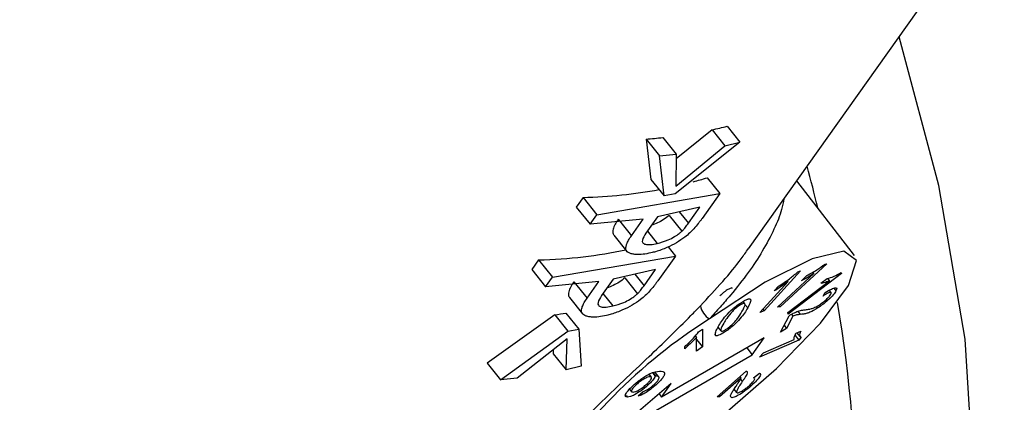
# Paper-space layout 'Sheet2' of a CAD drawing. Header units: millimetres. Extents: x 3 to 471, y 5 to 248.
# Tile 18 of 78: x 76.159 to 76.969, y 112.011 to 112.325. Entities that reach past the tile are written whole.
import ezdxf

# ---------------------------------------------------------------- set-up
doc = ezdxf.new("R2010")
doc.units = ezdxf.units.MM

psp = doc.layouts.new('Sheet2')

# ---------------------------------------------------------------- linework, layer by layer
at = {"color": 7, "linetype": 'Continuous', "lineweight": 25}
for p, q in [((76.75833, 112.13697), (77.58364, 113.3)), ((76.72844, 112.23488), (76.69883, 112.21087)), ((76.72844, 112.23488), (76.73902, 112.22167)), ((76.74085, 112.23778), (76.75134, 112.22468)), ((76.67416, 112.22724), (76.67816, 112.1941)), ((76.67416, 112.22724), (76.68527, 112.21338)), ((76.68792, 112.22846), (76.69887, 112.21479)), ((76.75134, 112.22468), (76.69802, 112.18218)), ((76.69857, 112.18851), (76.73902, 112.22167)), ((76.73902, 112.22167), (76.75134, 112.22468)), ((76.68527, 112.21338), (76.69887, 112.21479)), ((76.68895, 112.18062), (76.68527, 112.21338)), ((76.69887, 112.21479), (76.69857, 112.18851)), ((76.67816, 112.1941), (76.68895, 112.18062)), ((76.72429, 112.1954), (76.73468, 112.18243)), ((76.84552, 112.13158), (76.7981, 112.19301)), ((76.62235, 112.17922), (76.61679, 112.17138)), ((76.62235, 112.17922), (76.63368, 112.16509)), ((76.63368, 112.16509), (76.73468, 112.18243)), ((76.69802, 112.18218), (76.68895, 112.18062)), ((76.73468, 112.18243), (76.72017, 112.16199)), ((76.61679, 112.17138), (76.62811, 112.15724)), ((76.71841, 112.17139), (76.68357, 112.1634)), ((76.70898, 112.15811), (76.71841, 112.17139)), ((76.62811, 112.15724), (76.63368, 112.16509)), ((76.67186, 112.16147), (76.62811, 112.15724)), ((76.65135, 112.16136), (76.66219, 112.14783)), ((76.66219, 112.14783), (76.67186, 112.16147)), ((76.68357, 112.1634), (76.67405, 112.14998)), ((76.69315, 112.16452), (76.70361, 112.15146)), ((76.6477, 112.14835), (76.65846, 112.13491)), ((76.67522, 112.15163), (76.68339, 112.14142)), ((76.69224, 112.13855), (76.69823, 112.13107)), ((76.59723, 112.11372), (76.69823, 112.13107)), ((76.69823, 112.13107), (76.68372, 112.11063)), ((76.58591, 112.12786), (76.58034, 112.12001)), ((76.58591, 112.12786), (76.59723, 112.11372)), ((76.82281, 112.12473), (76.78441, 112.08925)), ((76.82133, 112.12455), (76.82281, 112.12473)), ((76.58034, 112.12001), (76.59166, 112.10588)), ((76.59166, 112.10588), (76.59723, 112.11372)), ((76.68196, 112.12003), (76.64712, 112.11203)), ((76.6567, 112.11316), (76.66716, 112.1001)), ((76.67253, 112.10674), (76.68196, 112.12003)), ((76.80109, 112.11899), (76.77109, 112.08608)), ((76.78212, 112.08897), (76.81204, 112.11662)), ((76.83471, 112.11665), (76.79097, 112.08331)), ((76.79883, 112.11802), (76.80109, 112.11899)), ((76.80181, 112.11083), (76.80634, 112.11502)), ((76.8111, 112.11779), (76.81204, 112.11662)), ((76.81787, 112.10867), (76.82304, 112.11261)), ((76.82324, 112.11267), (76.82481, 112.11071)), ((76.83455, 112.11757), (76.83471, 112.11665)), ((76.63541, 112.1101), (76.59166, 112.10588)), ((76.61491, 112.11), (76.62574, 112.09647)), ((76.62574, 112.09647), (76.63541, 112.1101)), ((76.64712, 112.11203), (76.6376, 112.09861)), ((76.7676, 112.08459), (76.79097, 112.11023)), ((76.77956, 112.10238), (76.78311, 112.10627)), ((76.79072, 112.08474), (76.82481, 112.11071)), ((76.82848, 112.10464), (76.83024, 112.10245)), ((76.61125, 112.09699), (76.62201, 112.08355)), ((76.63877, 112.10026), (76.64695, 112.09006)), ((76.81961, 112.09822), (76.82149, 112.10117)), ((76.82622, 112.10104), (76.82468, 112.10297)), ((76.75545, 112.09189), (76.7539, 112.09382)), ((76.78441, 112.08925), (76.78212, 112.08897)), ((76.78357, 112.0903), (76.78441, 112.08925)), ((76.81428, 112.08971), (76.8153, 112.08843)), ((76.59919, 112.08281), (76.54356, 112.04319)), ((76.59919, 112.08281), (76.60998, 112.06934)), ((76.60834, 112.08427), (76.61905, 112.07089)), ((76.77109, 112.08608), (76.7676, 112.08459)), ((76.77009, 112.08732), (76.77109, 112.08608)), ((76.78474, 112.06844), (76.79166, 112.082)), ((76.79483, 112.08174), (76.7897, 112.07168)), ((76.79097, 112.08331), (76.79072, 112.08474)), ((76.79363, 112.08324), (76.79483, 112.08174)), ((76.73325, 112.07268), (76.73569, 112.06963)), ((76.7897, 112.07168), (76.78474, 112.06844)), ((76.78768, 112.0742), (76.7897, 112.07168)), ((76.55466, 112.02933), (76.60998, 112.06934)), ((76.60998, 112.06934), (76.61905, 112.07089)), ((76.61905, 112.07089), (76.62074, 112.04063)), ((76.77136, 112.06393), (76.6869, 112.01518)), ((76.71464, 112.06546), (76.71564, 112.06422)), ((76.71571, 112.05294), (76.71564, 112.06422)), ((76.71733, 112.06869), (76.72044, 112.07101)), ((76.72044, 112.07101), (76.72053, 112.05653)), ((76.73047, 112.06701), (76.73157, 112.06563)), ((76.76149, 112.05002), (76.77136, 112.06393)), ((76.79662, 112.06585), (76.79964, 112.06209)), ((76.79756, 112.06774), (76.80137, 112.06942)), ((76.79817, 112.06801), (76.80067, 112.06488)), ((76.80174, 112.06442), (76.79964, 112.06209)), ((76.60947, 112.06296), (76.56827, 112.03074)), ((76.60842, 112.03762), (76.60947, 112.06296)), ((76.70599, 112.05488), (76.70598, 112.05659)), ((76.71565, 112.06263), (76.72053, 112.05653)), ((76.72053, 112.05653), (76.71571, 112.05294)), ((76.75699, 112.05564), (76.76149, 112.05002)), ((76.79964, 112.06209), (76.76735, 112.0479)), ((76.77061, 112.05152), (76.79577, 112.06257)), ((76.59794, 112.05394), (76.59783, 112.05083)), ((76.59783, 112.05083), (76.60842, 112.03762)), ((76.67703, 112.00126), (76.76149, 112.05002)), ((76.76735, 112.0479), (76.77061, 112.05152)), ((76.54356, 112.04319), (76.55466, 112.02933)), ((76.62074, 112.04063), (76.60842, 112.03762)), ((76.67865, 112.03155), (76.67669, 112.03399)), ((76.67969, 112.03493), (76.68165, 112.03248)), ((76.68459, 112.03177), (76.68164, 112.03546)), ((76.73254, 112.01543), (76.75641, 112.03649)), ((76.75132, 112.032), (76.75219, 112.03092)), ((76.75698, 112.03634), (76.7573, 112.03594)), ((76.76256, 112.03094), (76.76733, 112.03495)), ((76.76334, 112.03062), (76.76287, 112.0312)), ((76.56827, 112.03074), (76.55466, 112.02933)), ((76.6948, 112.0263), (76.65643, 111.99348)), ((76.67481, 112.02594), (76.67562, 112.02492)), ((76.6821, 112.02567), (76.68239, 112.02531)), ((76.6869, 112.01518), (76.6948, 112.0263)), ((76.75219, 112.03092), (76.73448, 112.0153)), ((76.75958, 112.02525), (76.76036, 112.02428)), ((76.65789, 112.01652), (76.65899, 112.01515)), ((76.66058, 112.02173), (76.66233, 112.01954)), ((76.66776, 112.01609), (76.67175, 112.01987)), ((76.68482, 112.01777), (76.6869, 112.01518)), ((76.73448, 112.0153), (76.73254, 112.01543)), ((76.73362, 112.01638), (76.73448, 112.0153)), ((76.74366, 112.01577), (76.74454, 112.01467)), ((76.74643, 112.02163), (76.7486, 112.01892))]:
    psp.add_line(p, q, dxfattribs=at)
at = {"color": 8, "linetype": 'Continuous', "lineweight": 25}
for p, q in [((76.70146, 112.1675), (76.70898, 112.15811)), ((76.66501, 112.11614), (76.67253, 112.10674)), ((76.75542, 112.09131), (76.75769, 112.08847)), ((76.79879, 112.08567), (76.80089, 112.08305)), ((76.6801, 112.03505), (76.68213, 112.03252)), ((76.75174, 112.02981), (76.75325, 112.02792))]:
    psp.add_line(p, q, dxfattribs=at)
at = {"color": 7, "linetype": 'Continuous', "lineweight": 25, "flags": 128}
for points in [[(76.22295, 111.52217), (76.24752, 111.50846), (76.3479, 111.46261), (76.44583, 111.43425), (76.5394, 111.42392), (76.62677, 111.43183), (76.70622, 111.45784), (76.7762, 111.50141), (76.83534, 111.56172), (76.88247, 111.63756), (76.91669, 111.72746), (76.9373, 111.82964), (76.94391, 111.94212), (76.93639, 112.06268), (76.91489, 112.18897), (76.88209, 112.31137)], [(76.61006, 111.92253), (76.64503, 111.93786), (76.68913, 111.96481), (76.73663, 111.9999), (76.78137, 112.03857), (76.81755, 112.0758), (76.84046, 112.10676), (76.84715, 112.12744), (76.83673, 112.13516), (76.81057, 112.1289), (76.77205, 112.10949), (76.72618, 112.07944)]]:
    psp.add_lwpolyline(points, dxfattribs=at)
at = {"color": 7, "linetype": 'Continuous', "lineweight": 25}
for centre, radius, start, end in [((76.73559, 112.09373), 0.01711, 191.91225, 236.65134), ((76.96471, 111.7022), 0.44633, 122.30543, 148.34786)]:
    psp.add_arc(centre, radius, start, end, dxfattribs=at)
for centre, major_axis, ratio, start_param, end_param in [((76.37172, 112.83199), (-0.50462, 0.52072), 0.613869, 2.775419, 2.801583), ((76.37172, 112.83199), (-0.50462, 0.52072), 0.613869, 2.666355, 2.693269), ((76.17433, 112.30814), (-0.48503, 0.80113), 0.580786, 4.211668, 4.25244), ((76.33831, 112.78491), (-0.50462, 0.52072), 0.613869, 2.813433, 2.838), ((76.33831, 112.78491), (-0.50462, 0.52072), 0.613869, 2.630997, 2.754311), ((76.30186, 112.73355), (-0.50462, 0.52072), 0.613869, 2.630997, 2.773028), ((76.17433, 112.30814), (-0.48503, 0.80113), 0.580786, 2.292531, 4.118184), ((76.26693, 112.68433), (-0.50462, 0.52072), 0.613869, 2.72528, 2.743824)]:
    psp.add_ellipse(centre, major_axis=major_axis, ratio=ratio, start_param=start_param, end_param=end_param, dxfattribs=at)
for points, knots in [([(75.74501, 112.27564), (75.75429, 112.26434), (75.80626, 112.20101), (75.91398, 112.09669), (76.07763, 111.98523), (76.24717, 111.9137), (76.36462, 111.8952), (76.42043, 111.89671), (76.42467, 111.89682)], [0, 0, 0, 0, 0.0546926, 0.3064352, 0.548185, 0.7741596, 0.9828372, 1, 1, 1, 1]), ([(76.78744, 112.17798), (76.7869, 112.17513), (76.78552, 112.16769), (76.77966, 112.15319), (76.77056, 112.13587), (76.75843, 112.11757), (76.74626, 112.10202), (76.73521, 112.0892), (76.7292, 112.0827), (76.72618, 112.07944)], [0, 0, 0, 0, 0.112936, 0.294635, 0.480187, 0.649749, 0.82355, 0.911442, 1, 1, 1, 1]), ([(76.65135, 112.16136), (76.6504, 112.15995), (76.64849, 112.15711), (76.64707, 112.15367), (76.6467, 112.15104), (76.64689, 112.14942), (76.64756, 112.14868), (76.64779, 112.14842)], [0, 0, 0, 0, 0.291793, 0.587468, 0.748852, 0.913365, 1, 1, 1, 1]), ([(76.69315, 112.16452), (76.6917, 112.16333), (76.68899, 112.1611), (76.68362, 112.15818), (76.6802, 112.15688), (76.67848, 112.15623)], [0, 0, 0, 0, 0.363854, 0.680836, 1, 1, 1, 1]), ([(76.72017, 112.16199), (76.71967, 112.1613), (76.71868, 112.15991), (76.71658, 112.15711), (76.7147, 112.15493), (76.71345, 112.15347)], [0, 0, 0, 0, 0.250296, 0.500625, 1, 1, 1, 1]), ([(76.71345, 112.15347), (76.71122, 112.15121), (76.70739, 112.14733), (76.69918, 112.14189), (76.69086, 112.1377), (76.68371, 112.13503), (76.67949, 112.13398), (76.67821, 112.13366)], [0, 0, 0, 0, 0.274741, 0.470376, 0.664922, 0.899042, 1, 1, 1, 1]), ([(76.70361, 112.15146), (76.70416, 112.15204), (76.70527, 112.1532), (76.70703, 112.15541), (76.7082, 112.15703), (76.70898, 112.15811)], [0, 0, 0, 0, 0.250652, 0.500998, 1, 1, 1, 1]), ([(76.67821, 112.13366), (76.67599, 112.13321), (76.67148, 112.1323), (76.66633, 112.13217), (76.66264, 112.13272), (76.66024, 112.13349), (76.65857, 112.13459), (76.65765, 112.13613), (76.65749, 112.13818), (76.65818, 112.14093), (76.65969, 112.14416), (76.66135, 112.14661), (76.66219, 112.14783)], [0, 0, 0, 0, 0.132417, 0.269615, 0.352855, 0.437836, 0.505273, 0.574878, 0.665075, 0.757729, 0.87806, 1, 1, 1, 1]), ([(76.67405, 112.14998), (76.67276, 112.14796), (76.67086, 112.145), (76.67113, 112.14187), (76.6735, 112.14053), (76.67774, 112.1403), (76.68147, 112.14104), (76.68339, 112.14142)], [0, 0, 0, 0, 0.327015, 0.480866, 0.635777, 0.812204, 1, 1, 1, 1]), ([(76.68339, 112.14142), (76.68633, 112.14224), (76.69104, 112.14357), (76.69735, 112.14682), (76.70124, 112.14936), (76.70293, 112.15086), (76.70361, 112.15146)], [0, 0, 0, 0, 0.412588, 0.662004, 0.863772, 1, 1, 1, 1]), ([(76.71884, 112.0902), (76.72507, 112.09689), (76.73726, 112.10996), (76.75034, 112.12574), (76.75627, 112.13436), (76.75815, 112.13709)], [0, 0, 0, 0, 0.416554, 0.814903, 1, 1, 1, 1]), ([(76.80634, 112.11502), (76.80895, 112.11644), (76.8136, 112.11898), (76.81897, 112.12285), (76.82133, 112.12455)], [0, 0, 0, 0, 0.560292, 1, 1, 1, 1]), ([(76.6567, 112.11316), (76.65525, 112.11196), (76.65254, 112.10973), (76.64717, 112.10682), (76.64375, 112.10552), (76.64203, 112.10487)], [0, 0, 0, 0, 0.363854, 0.680836, 1, 1, 1, 1]), ([(76.78311, 112.10627), (76.78606, 112.10826), (76.79134, 112.1118), (76.79654, 112.11612), (76.79883, 112.11802)], [0, 0, 0, 0, 0.560328, 1, 1, 1, 1]), ([(76.81204, 112.11662), (76.81, 112.11536), (76.80634, 112.1131), (76.80319, 112.11152), (76.80181, 112.11083)], [0, 0, 0, 0, 0.559692, 1, 1, 1, 1]), ([(76.82304, 112.11261), (76.82474, 112.11304), (76.82778, 112.11381), (76.83249, 112.11642), (76.83455, 112.11757)], [0, 0, 0, 0, 0.560331, 1, 1, 1, 1]), ([(76.61491, 112.11), (76.61396, 112.10859), (76.61204, 112.10575), (76.61062, 112.1023), (76.61026, 112.09968), (76.61044, 112.09806), (76.61111, 112.09732), (76.61134, 112.09706)], [0, 0, 0, 0, 0.291793, 0.587468, 0.748852, 0.913365, 1, 1, 1, 1]), ([(76.66716, 112.1001), (76.66772, 112.10068), (76.66883, 112.10184), (76.67058, 112.10405), (76.67175, 112.10567), (76.67253, 112.10674)], [0, 0, 0, 0, 0.250652, 0.500998, 1, 1, 1, 1]), ([(76.68372, 112.11063), (76.68323, 112.10993), (76.68223, 112.10855), (76.68013, 112.10575), (76.67826, 112.10356), (76.67701, 112.10211)], [0, 0, 0, 0, 0.250296, 0.500625, 1, 1, 1, 1]), ([(76.74491, 112.10434), (76.74488, 112.10455), (76.74481, 112.10504), (76.74333, 112.10468), (76.74171, 112.10374), (76.7409, 112.10327)], [0, 0, 0, 0, 0.28441, 0.642792, 1, 1, 1, 1]), ([(76.79097, 112.11023), (76.78879, 112.10864), (76.7849, 112.10579), (76.78119, 112.10342), (76.77956, 112.10238)], [0, 0, 0, 0, 0.559649, 1, 1, 1, 1]), ([(76.82481, 112.11071), (76.82329, 112.11011), (76.82057, 112.10903), (76.81869, 112.10878), (76.81787, 112.10867)], [0, 0, 0, 0, 0.559693, 1, 1, 1, 1]), ([(76.82149, 112.10117), (76.82322, 112.10221), (76.82668, 112.10428), (76.83012, 112.10543), (76.83115, 112.10458), (76.83054, 112.10316), (76.83024, 112.10245)], [0, 0, 0, 0, 0.280575, 0.559466, 0.779389, 1, 1, 1, 1]), ([(76.64177, 112.0823), (76.63955, 112.08185), (76.63503, 112.08093), (76.62988, 112.08081), (76.6262, 112.08135), (76.6238, 112.08213), (76.62212, 112.08323), (76.62121, 112.08476), (76.62104, 112.08682), (76.62173, 112.08957), (76.62325, 112.0928), (76.6249, 112.09524), (76.62574, 112.09647)], [0, 0, 0, 0, 0.132417, 0.269615, 0.352855, 0.437836, 0.505273, 0.574878, 0.665075, 0.757729, 0.87806, 1, 1, 1, 1]), ([(76.6376, 112.09861), (76.63631, 112.0966), (76.63441, 112.09364), (76.63468, 112.09051), (76.63706, 112.08917), (76.64129, 112.08893), (76.64502, 112.08967), (76.64695, 112.09006)], [0, 0, 0, 0, 0.327015, 0.480866, 0.635777, 0.812204, 1, 1, 1, 1]), ([(76.67701, 112.10211), (76.67477, 112.09984), (76.67094, 112.09597), (76.66274, 112.09053), (76.65442, 112.08634), (76.64726, 112.08367), (76.64304, 112.08262), (76.64177, 112.0823)], [0, 0, 0, 0, 0.274741, 0.470376, 0.664922, 0.899042, 1, 1, 1, 1]), ([(76.64695, 112.09006), (76.64988, 112.09088), (76.65459, 112.0922), (76.6609, 112.09546), (76.66479, 112.098), (76.66648, 112.0995), (76.66716, 112.1001)], [0, 0, 0, 0, 0.412588, 0.662004, 0.863772, 1, 1, 1, 1]), ([(76.7409, 112.10327), (76.74032, 112.10288), (76.73915, 112.10211), (76.73696, 112.10037), (76.73568, 112.09912), (76.7349, 112.09836)], [0, 0, 0, 0, 0.2804143, 0.5606314, 1, 1, 1, 1]), ([(76.75252, 112.09302), (76.75364, 112.0937), (76.75587, 112.09505), (76.75838, 112.09601), (76.75978, 112.09593), (76.76075, 112.09426), (76.75905, 112.09104), (76.75769, 112.08847)], [0, 0, 0, 0, 0.125149, 0.250147, 0.375264, 0.500678, 1, 1, 1, 1]), ([(76.83024, 112.10245), (76.82961, 112.1014), (76.82835, 112.09932), (76.82412, 112.09512), (76.81952, 112.0913), (76.81671, 112.08938), (76.8153, 112.08843)], [0, 0, 0, 0, 0.2801113, 0.5591042, 0.7793944, 1, 1, 1, 1]), ([(76.81673, 112.09109), (76.81784, 112.09185), (76.82004, 112.09337), (76.82302, 112.09599), (76.82511, 112.09822), (76.8257, 112.09921), (76.82599, 112.09971)], [0, 0, 0, 0, 0.279789, 0.559386, 0.779442, 1, 1, 1, 1]), ([(76.82599, 112.09971), (76.8262, 112.10027), (76.8266, 112.10139), (76.8249, 112.1012), (76.82237, 112.09996), (76.82053, 112.0988), (76.81961, 112.09822)], [0, 0, 0, 0, 0.279495, 0.558368, 0.778916, 1, 1, 1, 1]), ([(76.5772, 111.93471), (76.57851, 111.9383), (76.58118, 111.94561), (76.59017, 111.95973), (76.60263, 111.97533), (76.61813, 111.99209), (76.63574, 112.00959), (76.65551, 112.02842), (76.67522, 112.04705), (76.69399, 112.06511), (76.7082, 112.07919), (76.71627, 112.08755), (76.71884, 112.0902)], [0, 0, 0, 0, 0.10866, 0.220884, 0.336685, 0.441128, 0.548146, 0.659265, 0.772822, 0.863744, 0.956712, 1, 1, 1, 1]), ([(76.73343, 112.07305), (76.73507, 112.0758), (76.73752, 112.07991), (76.74417, 112.08678), (76.74901, 112.09069), (76.75135, 112.09224), (76.75252, 112.09302)], [0, 0, 0, 0, 0.500523, 0.749547, 0.874666, 1, 1, 1, 1]), ([(76.75769, 112.08847), (76.75606, 112.08573), (76.75362, 112.08162), (76.74696, 112.07476), (76.74213, 112.07084), (76.73979, 112.0693), (76.73862, 112.06852)], [0, 0, 0, 0, 0.5004634, 0.7494758, 0.8746154, 1, 1, 1, 1]), ([(76.75109, 112.09055), (76.7505, 112.09016), (76.74933, 112.08939), (76.74715, 112.08765), (76.74587, 112.0864), (76.74509, 112.08564)], [0, 0, 0, 0, 0.280414, 0.560631, 1, 1, 1, 1]), ([(76.753, 112.08549), (76.75413, 112.08748), (76.75582, 112.09045), (76.75545, 112.09233), (76.75355, 112.09199), (76.75191, 112.09103), (76.75109, 112.09055)], [0, 0, 0, 0, 0.501788, 0.750402, 0.875406, 1, 1, 1, 1]), ([(76.8153, 112.08843), (76.81299, 112.08706), (76.80917, 112.0848), (76.8057, 112.0838), (76.80319, 112.08332), (76.80166, 112.08314), (76.80089, 112.08305)], [0, 0, 0, 0, 0.337668, 0.558248, 0.779104, 1, 1, 1, 1]), ([(76.80453, 112.08691), (76.80555, 112.08701), (76.80724, 112.08719), (76.80997, 112.08778), (76.81277, 112.08873), (76.81541, 112.0903), (76.81673, 112.09109)], [0, 0, 0, 0, 0.3407018, 0.5611191, 0.7810939, 1, 1, 1, 1]), ([(76.74509, 112.08564), (76.7434, 112.08362), (76.74037, 112.08002), (76.73881, 112.07726), (76.73812, 112.07603)], [0, 0, 0, 0, 0.558247, 1, 1, 1, 1]), ([(76.73999, 112.07094), (76.74089, 112.07156), (76.74268, 112.07278), (76.74608, 112.07582), (76.75019, 112.08054), (76.75187, 112.0835), (76.753, 112.08549)], [0, 0, 0, 0, 0.124564, 0.249578, 0.498265, 1, 1, 1, 1]), ([(76.79166, 112.082), (76.79234, 112.08244), (76.79356, 112.08323), (76.79463, 112.0838), (76.7951, 112.08405)], [0, 0, 0, 0, 0.559882, 1, 1, 1, 1]), ([(76.80089, 112.08305), (76.80029, 112.08299), (76.7993, 112.08288), (76.79788, 112.08268), (76.79655, 112.08241), (76.79541, 112.08197), (76.79483, 112.08174)], [0, 0, 0, 0, 0.340064, 0.56009, 0.780088, 1, 1, 1, 1]), ([(76.7951, 112.08405), (76.79649, 112.08471), (76.79878, 112.08579), (76.80114, 112.08641), (76.80293, 112.08676), (76.804, 112.08686), (76.80453, 112.08691)], [0, 0, 0, 0, 0.339404, 0.559551, 0.779755, 1, 1, 1, 1]), ([(76.73157, 112.06563), (76.73126, 112.06655), (76.7307, 112.06819), (76.73259, 112.07156), (76.73343, 112.07305)], [0, 0, 0, 0, 0.5580442, 1, 1, 1, 1]), ([(76.73812, 112.07603), (76.737, 112.07405), (76.73531, 112.07108), (76.73567, 112.0692), (76.73754, 112.06952), (76.73918, 112.07047), (76.73999, 112.07094)], [0, 0, 0, 0, 0.501767, 0.75044, 0.875426, 1, 1, 1, 1]), ([(76.70598, 112.05659), (76.70857, 112.05905), (76.71319, 112.06342), (76.71607, 112.06708), (76.71733, 112.06869)], [0, 0, 0, 0, 0.560306, 1, 1, 1, 1]), ([(76.71564, 112.06422), (76.71399, 112.06251), (76.71105, 112.05946), (76.70754, 112.05628), (76.70599, 112.05488)], [0, 0, 0, 0, 0.559694, 1, 1, 1, 1]), ([(76.73862, 112.06852), (76.7368, 112.06745), (76.73355, 112.06554), (76.73218, 112.0656), (76.73157, 112.06563)], [0, 0, 0, 0, 0.558818, 1, 1, 1, 1]), ([(76.79577, 112.06257), (76.79583, 112.06334), (76.79592, 112.06472), (76.79706, 112.06682), (76.79756, 112.06774)], [0, 0, 0, 0, 0.559675, 1, 1, 1, 1]), ([(76.80137, 112.06942), (76.80077, 112.06797), (76.7997, 112.0654), (76.80112, 112.06472), (76.80174, 112.06442)], [0, 0, 0, 0, 0.560352, 1, 1, 1, 1]), ([(76.66387, 112.02498), (76.66497, 112.02594), (76.66717, 112.02786), (76.67192, 112.03137), (76.67968, 112.03595), (76.68292, 112.03621), (76.68509, 112.03639)], [0, 0, 0, 0, 0.125573, 0.251184, 0.500338, 1, 1, 1, 1]), ([(76.6774, 112.03188), (76.67677, 112.0318), (76.67552, 112.03163), (76.67259, 112.0302), (76.66926, 112.02806), (76.66728, 112.02638), (76.6663, 112.02554)], [0, 0, 0, 0, 0.2809653, 0.5606325, 0.7806544, 1, 1, 1, 1]), ([(76.67466, 112.0258), (76.67542, 112.02651), (76.67693, 112.02793), (76.67833, 112.02974), (76.67919, 112.03163), (76.67814, 112.03178), (76.6774, 112.03188)], [0, 0, 0, 0, 0.187072, 0.374066, 0.561342, 1, 1, 1, 1]), ([(76.68165, 112.03248), (76.68118, 112.03141), (76.68034, 112.02948), (76.67706, 112.02631), (76.67562, 112.02492)], [0, 0, 0, 0, 0.559465, 1, 1, 1, 1]), ([(76.6806, 112.02532), (76.68133, 112.02601), (76.68279, 112.02739), (76.68465, 112.02975), (76.68528, 112.03223), (76.68339, 112.0324), (76.68213, 112.03252)], [0, 0, 0, 0, 0.12525, 0.250414, 0.49938, 1, 1, 1, 1]), ([(76.68213, 112.03252), (76.68204, 112.03251), (76.68189, 112.03251), (76.68173, 112.03249), (76.68165, 112.03248)], [0, 0, 0, 0, 0.55998, 1, 1, 1, 1]), ([(76.68509, 112.03639), (76.68718, 112.03636), (76.6898, 112.03632), (76.68936, 112.03341), (76.68808, 112.03124), (76.68573, 112.02844), (76.6835, 112.02636), (76.68239, 112.02531)], [0, 0, 0, 0, 0.499194, 0.624561, 0.749726, 0.874813, 1, 1, 1, 1]), ([(76.7573, 112.03594), (76.75725, 112.03531), (76.75718, 112.03427), (76.75594, 112.03204), (76.7547, 112.03005), (76.75373, 112.02863), (76.75325, 112.02792)], [0, 0, 0, 0, 0.339385, 0.559543, 0.779761, 1, 1, 1, 1]), ([(76.75641, 112.03649), (76.75667, 112.03646), (76.75712, 112.0364), (76.75724, 112.03608), (76.7573, 112.03594)], [0, 0, 0, 0, 0.559836, 1, 1, 1, 1]), ([(76.76733, 112.03495), (76.76779, 112.03469), (76.76871, 112.03416), (76.76748, 112.03149), (76.76432, 112.02787), (76.76168, 112.02548), (76.76036, 112.02428)], [0, 0, 0, 0, 0.280638, 0.559522, 0.779415, 1, 1, 1, 1]), ([(76.65899, 112.01515), (76.65825, 112.01522), (76.65676, 112.01537), (76.65729, 112.01768), (76.65978, 112.02111), (76.66251, 112.02369), (76.66387, 112.02498)], [0, 0, 0, 0, 0.280634, 0.560145, 0.78005, 1, 1, 1, 1]), ([(76.67562, 112.02492), (76.67376, 112.02334), (76.67002, 112.02019), (76.66481, 112.01703), (76.66115, 112.01542), (76.65971, 112.01524), (76.65899, 112.01515)], [0, 0, 0, 0, 0.278551, 0.558173, 0.778862, 1, 1, 1, 1]), ([(76.6663, 112.02554), (76.66519, 112.02444), (76.66297, 112.02224), (76.66169, 112.01961), (76.66285, 112.01936), (76.66355, 112.01921)], [0, 0, 0, 0, 0.278808, 0.559911, 1, 1, 1, 1]), ([(76.66355, 112.01921), (76.66418, 112.0193), (76.66544, 112.0195), (76.66849, 112.0211), (76.6718, 112.02333), (76.67371, 112.02498), (76.67466, 112.0258)], [0, 0, 0, 0, 0.280539, 0.560064, 0.780031, 1, 1, 1, 1]), ([(76.68239, 112.02531), (76.68087, 112.024), (76.67783, 112.02136), (76.67328, 112.01834), (76.66993, 112.01666), (76.66849, 112.01628), (76.66776, 112.01609)], [0, 0, 0, 0, 0.2798448, 0.5588066, 0.7791426, 1, 1, 1, 1]), ([(76.67175, 112.01987), (76.67234, 112.02004), (76.67352, 112.0204), (76.67583, 112.0216), (76.67843, 112.02343), (76.67987, 112.02469), (76.6806, 112.02532)], [0, 0, 0, 0, 0.280844, 0.560072, 0.779834, 1, 1, 1, 1]), ([(76.74454, 112.01467), (76.74398, 112.01507), (76.74304, 112.01573), (76.74463, 112.01878), (76.74637, 112.02157), (76.7477, 112.02355), (76.74836, 112.02454)], [0, 0, 0, 0, 0.337646, 0.558233, 0.779098, 1, 1, 1, 1]), ([(76.76036, 112.02428), (76.75862, 112.0228), (76.75517, 112.01986), (76.75015, 112.0166), (76.74646, 112.01483), (76.74518, 112.01472), (76.74454, 112.01467)], [0, 0, 0, 0, 0.28013, 0.559099, 0.779404, 1, 1, 1, 1]), ([(76.74836, 112.02454), (76.74889, 112.02532), (76.74977, 112.02661), (76.75092, 112.02837), (76.7518, 112.02981), (76.75206, 112.03055), (76.75219, 112.03092)], [0, 0, 0, 0, 0.34007, 0.560114, 0.780108, 1, 1, 1, 1]), ([(76.75325, 112.02792), (76.75232, 112.02656), (76.7508, 112.02432), (76.7491, 112.02147), (76.74814, 112.01934), (76.74881, 112.0189), (76.74914, 112.01868)], [0, 0, 0, 0, 0.3407198, 0.5611374, 0.7810981, 1, 1, 1, 1]), ([(76.74914, 112.01868), (76.74967, 112.01875), (76.75071, 112.01887), (76.75345, 112.02037), (76.75631, 112.02237), (76.75796, 112.02377), (76.75878, 112.02448)], [0, 0, 0, 0, 0.27993, 0.559582, 0.77958, 1, 1, 1, 1]), ([(76.75878, 112.02448), (76.75987, 112.02549), (76.76204, 112.0275), (76.76352, 112.02969), (76.7635, 112.03073), (76.76288, 112.03087), (76.76256, 112.03094)], [0, 0, 0, 0, 0.279528, 0.55839, 0.778885, 1, 1, 1, 1])]:
    psp.add_open_spline(points, degree=3, knots=knots, dxfattribs=at)

doc.saveas('drawing.dxf')
